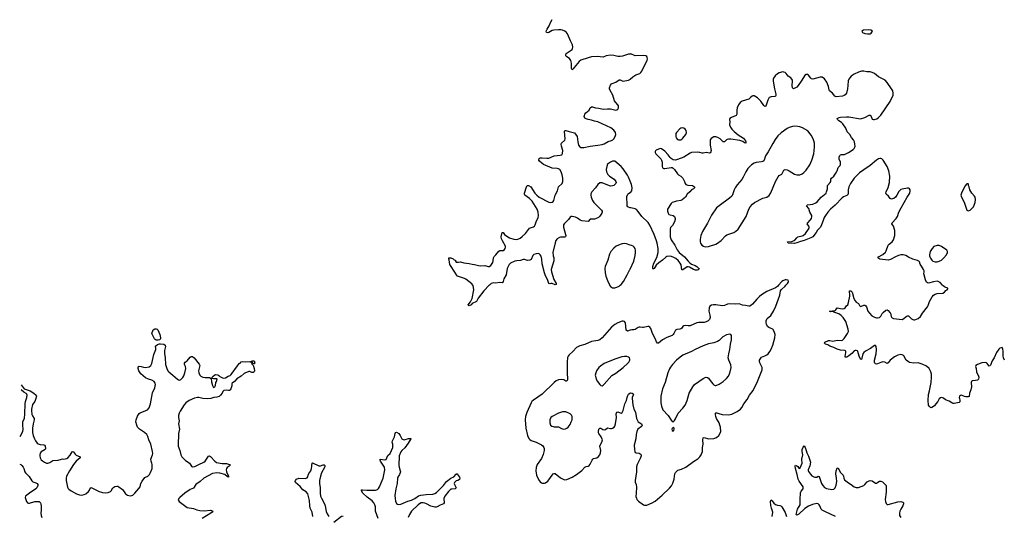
# Model space of a CAD drawing. Header units: inches. Extents: x 2057758 to 2159670, y 827298 to 1016821.
# Tile 34 of 90: x 2058524 to 2077032, y 915654 to 924989. Entities that reach past the tile are written whole.
import ezdxf

# ---------------------------------------------------------------- set-up
doc = ezdxf.new("R2010")
doc.units = ezdxf.units.IN
doc.header["$MEASUREMENT"] = 0
for name, color, linetype in [('C0951', 7, 'Continuous'), ('C0961', 7, 'Continuous'), ('C0962', 7, 'Continuous'), ('C0971', 7, 'Continuous'), ('C0972', 7, 'Continuous')]:
    doc.layers.add(name, color=color, linetype=linetype)

msp = doc.modelspace()

# ---------------------------------------------------------------- linework, layer by layer
at = {"layer": 'C0951', "color": 6, "elevation": 500}
for points in [[(2058533, 917156), (2058582, 917250), (2058589, 917290), (2058580, 917370), (2058580, 917410), (2058585, 917435), (2058613, 917490), (2058622, 917578), (2058626, 917770), (2058633, 917810), (2058659, 917890), (2058663, 917930), (2058659, 917950), (2058645, 917965), (2058602, 917990), (2058549, 918032)], [(2058550, 918126), (2058611, 918051), (2058719, 918010), (2058790, 917970), (2058835, 917930), (2058840, 917910), (2058824, 917850), (2058806, 917810), (2058765, 917755), (2058746, 917670), (2058745, 917645), (2058755, 917570), (2058764, 917544), (2058793, 917490), (2058796, 917470), (2058776, 917390), (2058767, 917310), (2058766, 917230), (2058779, 917170), (2058800, 917110), (2058819, 917070), (2058850, 917030), (2058870, 917017), (2058910, 917002), (2058978, 916998), (2058991, 916991), (2059003, 916970), (2059010, 916930), (2059000, 916910), (2058930, 916863), (2058910, 916838), (2058900, 916810), (2058900, 916790), (2058909, 916750), (2058930, 916715), (2058950, 916696), (2058990, 916670), (2059030, 916653), (2059050, 916652), (2059090, 916667), (2059150, 916705), (2059250, 916712), (2059311, 916731), (2059330, 916734), (2059350, 916731), (2059410, 916740), (2059430, 916754), (2059470, 916805), (2059510, 916868), (2059530, 916870), (2059565, 916825), (2059586, 916806), (2059658, 916770), (2059658, 916750), (2059587, 916693), (2059533, 916627), (2059458, 916510), (2059407, 916410), (2059397, 916370), (2059397, 916330), (2059424, 916204), (2059436, 916176), (2059445, 916165), (2059491, 916131), (2059590, 916076), (2059650, 916056), (2059686, 916054), (2059737, 916063), (2059770, 916079), (2059817, 916123), (2059834, 916146), (2059850, 916184), (2059867, 916193), (2059890, 916185), (2059990, 916133), (2060000, 916129)], [(2058524, 916635), (2058545, 916630), (2058567, 916610), (2058590, 916575), (2058602, 916550), (2058619, 916490), (2058631, 916471), (2058705, 916405), (2058750, 916320), (2058770, 916303), (2058825, 916285), (2058850, 916273), (2058866, 916250), (2058866, 916230), (2058845, 916190), (2058825, 916170), (2058709, 916091), (2058633, 916030), (2058629, 916010), (2058650, 915930), (2058670, 915906), (2058690, 915900), (2058710, 915902), (2058810, 915930), (2058850, 915934), (2058890, 915930), (2058916, 915910), (2058924, 915884), (2058927, 915850), (2058930, 915770), (2058922, 915710), (2058927, 915667), (2058943, 915630)]]:
    msp.add_lwpolyline(points, dxfattribs=at)
at = {"layer": 'C0961', "color": 6}
for points, elevation in [([(2067353, 920000), (2067350, 919998), (2067250, 919890), (2067144, 919756), (2067110, 919690), (2067028, 919652), (2067010, 919627), (2066970, 919609), (2066958, 919618), (2066957, 919630), (2066997, 919683), (2067030, 919750), (2067061, 919910), (2067050, 919990), (2067040, 920000)], 500), ([(2069611, 920000), (2069630, 919975), (2069650, 919958), (2069670, 919949), (2069710, 919948), (2069750, 919959), (2069790, 919979), (2069814, 920000)], 600), ([(2070000, 919153), (2069950, 919137), (2069927, 919150), (2069909, 919289), (2069895, 919315), (2069870, 919322), (2069850, 919319), (2069770, 919291), (2069710, 919258), (2069650, 919212), (2069472, 919010), (2069427, 918973), (2069390, 918957), (2069270, 918937), (2069150, 918883), (2069050, 918860), (2068990, 918825), (2068920, 918750), (2068851, 918690), (2068835, 918665), (2068823, 918637), (2068813, 918550), (2068817, 918450), (2068812, 918330), (2068822, 918250), (2068819, 918221), (2068810, 918197), (2068790, 918195), (2068750, 918218), (2068710, 918225), (2068650, 918218), (2068610, 918199), (2068570, 918170), (2068344, 917950), (2068181, 917839), (2068150, 917810), (2068136, 917790), (2068056, 917604), (2068032, 917530), (2068027, 917470), (2068039, 917310), (2068070, 917170), (2068097, 917117), (2068115, 917095), (2068140, 917080), (2068230, 917049), (2068330, 916999), (2068357, 916977), (2068376, 916950), (2068382, 916930), (2068381, 916890), (2068362, 916818), (2068330, 916742), (2068249, 916630), (2068230, 916570), (2068228, 916510), (2068238, 916430), (2068264, 916370), (2068290, 916326), (2068310, 916301), (2068330, 916286), (2068350, 916278), (2068390, 916275), (2068410, 916283), (2068450, 916315), (2068470, 916338), (2068530, 916430), (2068550, 916452), (2068570, 916461), (2068590, 916456), (2068690, 916377), (2068750, 916344), (2068770, 916341), (2068810, 916346), (2068910, 916388), (2068990, 916437), (2069043, 916477), (2069090, 916517), (2069150, 916580), (2069170, 916591), (2069210, 916598), (2069230, 916608), (2069250, 916635), (2069282, 916710), (2069298, 916730), (2069310, 916738), (2069370, 916755), (2069403, 916777), (2069429, 916811), (2069443, 916850), (2069447, 916890), (2069428, 916970), (2069433, 916990), (2069466, 917050), (2069476, 917090), (2069456, 917150), (2069409, 917209), (2069404, 917224), (2069403, 917250), (2069410, 917290), (2069430, 917313), (2069450, 917310), (2069485, 917285), (2069510, 917278), (2069535, 917285), (2069570, 917315), (2069630, 917302), (2069650, 917304), (2069670, 917311), (2069696, 917330), (2069712, 917350), (2069726, 917390), (2069742, 917510), (2069738, 917582), (2069747, 917610), (2069770, 917615), (2069810, 917596), (2069830, 917592), (2069850, 917604), (2069870, 917645), (2069897, 917770), (2069928, 917830), (2069942, 917890), (2069956, 917924), (2069970, 917947), (2069990, 917966), (2070000, 917970)], 600), ([(2060000, 916129), (2060080, 916100), (2060130, 916093), (2060190, 916104), (2060230, 916120), (2060241, 916130), (2060272, 916190), (2060310, 916212), (2060350, 916223), (2060370, 916220), (2060387, 916210), (2060455, 916155), (2060477, 916130), (2060510, 916078), (2060549, 916049), (2060598, 916038), (2060630, 916043), (2060650, 916053), (2060690, 916089), (2060766, 916174), (2060787, 916210), (2060803, 916270), (2060827, 916313), (2060878, 916382), (2060890, 916392), (2060930, 916410), (2060961, 916439), (2060984, 916476), (2061012, 916550), (2061012, 916630), (2061010, 916650), (2060995, 916690), (2060991, 916730), (2061023, 916810), (2061025, 916835), (2061021, 916870), (2060988, 917010), (2060950, 917094), (2060933, 917153), (2060913, 917190), (2060870, 917230), (2060773, 917293), (2060755, 917310), (2060740, 917330), (2060724, 917364), (2060710, 917430), (2060716, 917470), (2060741, 917539), (2060770, 917586), (2060790, 917601), (2060927, 917653), (2060956, 917690), (2060984, 917770), (2061022, 917978), (2061062, 918070), (2061074, 918130), (2061070, 918158), (2061050, 918190), (2061010, 918213), (2060948, 918232), (2060890, 918256), (2060802, 918330), (2060762, 918390), (2060750, 918430), (2060750, 918452), (2060759, 918470), (2060770, 918477), (2060809, 918471), (2060850, 918457), (2060890, 918452), (2060955, 918465), (2060990, 918486), (2061011, 918529), (2061045, 918695), (2061081, 918790), (2061082, 918810), (2061074, 918850), (2061080, 918860), (2061115, 918885), (2061150, 918897), (2061170, 918899), (2061236, 918890), (2061259, 918870), (2061264, 918844), (2061243, 918770), (2061243, 918717), (2061256, 918630), (2061266, 918510), (2061288, 918430), (2061310, 918390), (2061330, 918367), (2061402, 918310), (2061489, 918229), (2061510, 918217), (2061530, 918213), (2061542, 918218), (2061556, 918224), (2061590, 918263), (2061610, 918296), (2061630, 918350), (2061648, 918430), (2061641, 918470), (2061624, 918510), (2061625, 918535), (2061633, 918550), (2061670, 918579), (2061730, 918643), (2061750, 918659), (2061770, 918657), (2061802, 918630), (2061896, 918516), (2061910, 918490), (2061885, 918390), (2061890, 918350), (2061910, 918307), (2061930, 918286), (2061965, 918270), (2062010, 918260), (2062090, 918261), (2062123, 918243), (2062130, 918181), (2062150, 918111), (2062170, 918074), (2062189, 918090), (2062203, 918110), (2062213, 918167), (2062224, 918190), (2062234, 918230), (2062230, 918238), (2062220, 918240), (2062170, 918237), (2062145, 918245), (2062142, 918250), (2062145, 918270), (2062161, 918290), (2062190, 918311), (2062210, 918319), (2062250, 918315), (2062270, 918301), (2062284, 918284), (2062334, 918254), (2062351, 918251), (2062390, 918259), (2062445, 918290), (2062478, 918302), (2062499, 918321), (2062619, 918481), (2062635, 918510), (2062650, 918525), (2062668, 918532), (2062685, 918555), (2062714, 918566), (2062770, 918559), (2062850, 918566), (2062864, 918564), (2062870, 918554), (2062882, 918558), (2062890, 918574), (2062930, 918574), (2062942, 918530), (2062930, 918518), (2062906, 918526), (2062902, 918542), (2062890, 918546), (2062882, 918538), (2062890, 918514), (2062894, 918514), (2062912, 918492), (2062930, 918432), (2062935, 918390), (2062930, 918369), (2062910, 918359), (2062890, 918360), (2062850, 918375), (2062830, 918374), (2062754, 918346), (2062741, 918339), (2062690, 918287), (2062605, 918235), (2062561, 918190), (2062521, 918159), (2062514, 918146), (2062510, 918108), (2062490, 918048), (2062483, 918030), (2062470, 918017), (2062450, 918016), (2062410, 918024), (2062363, 918017), (2062342, 917998), (2062328, 917970), (2062298, 917930), (2062271, 917909), (2062230, 917894), (2062172, 917888), (2062116, 917870), (2062050, 917861), (2061968, 917868), (2061890, 917886), (2061865, 917885), (2061808, 917872), (2061710, 917830), (2061650, 917790), (2061615, 917750), (2061539, 917630), (2061520, 917590), (2061512, 917550), (2061512, 917510), (2061522, 917450), (2061510, 917390), (2061526, 917290), (2061512, 917210), (2061500, 916990), (2061503, 916970), (2061532, 916890), (2061551, 916810), (2061570, 916771), (2061641, 916701), (2061692, 916672), (2061719, 916650), (2061754, 916594), (2061770, 916584), (2061819, 916590), (2061890, 916629), (2061987, 916670), (2062010, 916690), (2062070, 916785), (2062090, 916791), (2062110, 916779), (2062190, 916690), (2062225, 916665), (2062330, 916646), (2062410, 916644), (2062465, 916630), (2062479, 916610), (2062426, 916574), (2062410, 916550), (2062405, 916530), (2062409, 916489), (2062450, 916411), (2062451, 916390), (2062437, 916397), (2062430, 916396), (2062377, 916437), (2062288, 916468), (2062230, 916471), (2062150, 916456), (2061988, 916372), (2061918, 916310), (2061836, 916250), (2061790, 916186), (2061730, 916156), (2061629, 916090), (2061533, 916010), (2061515, 915990), (2061505, 915970), (2061507, 915950), (2061524, 915930), (2061670, 915822), (2061790, 915800), (2061855, 915775), (2061910, 915761), (2061990, 915754), (2062110, 915768), (2062130, 915764), (2062156, 915750), (2062143, 915730), (2062117, 915710), (2061957, 915610)], 500), ([(2065260, 915610), (2065213, 915750), (2065213, 915830), (2065202, 915870), (2065178, 915910), (2065150, 915942), (2065055, 916015), (2064972, 916090), (2064949, 916130), (2064950, 916150), (2064970, 916154), (2065050, 916143), (2065210, 916144), (2065250, 916160), (2065270, 916177), (2065290, 916207), (2065316, 916284), (2065359, 916370), (2065388, 916530), (2065380, 916580), (2065309, 916690), (2065300, 916710), (2065302, 916730), (2065390, 916717), (2065410, 916724), (2065428, 916750), (2065445, 916795), (2065490, 916836), (2065535, 916945), (2065536, 917010), (2065528, 917050), (2065530, 917070), (2065571, 917150), (2065580, 917210), (2065589, 917231), (2065610, 917233), (2065651, 917210), (2065675, 917175), (2065708, 917110), (2065730, 917096), (2065750, 917094), (2065830, 917116), (2065857, 917117), (2065874, 917114), (2065876, 917110), (2065826, 917030), (2065792, 916988), (2065762, 916938), (2065710, 916888), (2065690, 916863), (2065658, 916790), (2065648, 916610), (2065655, 916575), (2065678, 916510), (2065680, 916490), (2065662, 916438), (2065630, 916390), (2065624, 916370), (2065617, 916270), (2065592, 916170), (2065577, 916043), (2065579, 915990), (2065590, 915938), (2065610, 915895), (2065623, 915883), (2065650, 915878), (2065690, 915885), (2065823, 915937), (2065890, 915955), (2065950, 915986), (2066023, 916037), (2066067, 916053), (2066167, 916067), (2066290, 916071), (2066330, 916082), (2066357, 916103), (2066488, 916232), (2066545, 916310), (2066630, 916369), (2066682, 916398), (2066730, 916447), (2066750, 916456), (2066772, 916412), (2066791, 916390), (2066800, 916370), (2066790, 916348), (2066761, 916330), (2066730, 916322), (2066700, 916290), (2066694, 916270), (2066696, 916250), (2066730, 916189), (2066709, 916171), (2066650, 916167), (2066630, 916162), (2066610, 916148), (2066582, 916118), (2066514, 916030), (2066498, 915990), (2066501, 915910), (2066493, 915887), (2066430, 915862), (2066370, 915830), (2066350, 915823), (2066330, 915823), (2066250, 915845), (2066170, 915890), (2066142, 915902), (2066110, 915909), (2066070, 915906), (2066037, 915890), (2066012, 915870), (2065891, 915750), (2065852, 915690), (2065827, 915630)], 500), ([(2064034, 915650), (2064020, 915730), (2063986, 915810), (2063979, 915850), (2063972, 915950), (2063939, 916079), (2063910, 916115), (2063845, 916150), (2063793, 916213), (2063707, 916290), (2063703, 916310), (2063706, 916330), (2063726, 916350), (2063770, 916370), (2063890, 916362), (2063930, 916378), (2063943, 916397), (2063949, 916430), (2063962, 916458), (2063996, 916510), (2064009, 916550), (2064016, 916590), (2064013, 916610), (2064024, 916650), (2064030, 916658), (2064150, 916603), (2064176, 916604), (2064230, 916622), (2064250, 916619), (2064261, 916610), (2064260, 916590), (2064253, 916570), (2064197, 916470), (2064177, 916410), (2064160, 916330), (2064159, 916270), (2064172, 916190), (2064172, 916090), (2064181, 916030), (2064194, 915995), (2064252, 915890), (2064265, 915850), (2064285, 915745), (2064303, 915703), (2064335, 915650)], 500), ([(2064430, 915546), (2064570, 915655), (2064590, 915664), (2064600, 915650)], 500)]:
    msp.add_lwpolyline(points, dxfattribs=dict(at, elevation=elevation))
for points, elevation in [([(2061130, 918962), (2061090, 918966), (2061070, 918976), (2061056, 918990), (2061010, 919090), (2061030, 919162), (2061063, 919177), (2061090, 919178), (2061110, 919171), (2061119, 919159), (2061156, 919070), (2061171, 919010), (2061173, 918990), (2061150, 918968)], 500), ([(2069890, 918657), (2069841, 918650), (2069789, 918631), (2069710, 918610), (2069510, 918524), (2069442, 918478), (2069410, 918450), (2069368, 918390), (2069351, 918350), (2069344, 918310), (2069347, 918290), (2069363, 918230), (2069385, 918185), (2069432, 918130), (2069450, 918115), (2069470, 918109), (2069490, 918118), (2069510, 918136), (2069657, 918303), (2069730, 918345), (2069870, 918450), (2069954, 918530), (2069971, 918550), (2069991, 918590), (2069995, 918610), (2069985, 918630), (2069965, 918645), (2069935, 918655)], 700), ([(2068730, 917618), (2068650, 917595), (2068530, 917531), (2068510, 917510), (2068490, 917465), (2068488, 917410), (2068504, 917370), (2068527, 917350), (2068550, 917339), (2068570, 917336), (2068653, 917333), (2068710, 917302), (2068748, 917292), (2068784, 917296), (2068810, 917309), (2068833, 917330), (2068870, 917380), (2068893, 917427), (2068907, 917470), (2068911, 917510), (2068906, 917530), (2068894, 917554), (2068870, 917582), (2068790, 917616)], 700)]:
    msp.add_lwpolyline(points, close=True, dxfattribs=dict(at, elevation=elevation))
at = {"layer": 'C0962', "color": 6}
for points, elevation in [([(2070000, 924343), (2069970, 924340), (2069856, 924304), (2069810, 924298), (2069770, 924297), (2069690, 924318), (2069630, 924323), (2069550, 924308), (2069490, 924285), (2069377, 924297), (2069271, 924289), (2069210, 924274), (2069070, 924225), (2069040, 924200), (2068948, 924092), (2068930, 924066), (2068908, 924048), (2068894, 924070), (2068897, 924170), (2068883, 924223), (2068858, 924258), (2068810, 924290), (2068790, 924310), (2068788, 924330), (2068798, 924350), (2068906, 924430), (2068918, 924450), (2068923, 924470), (2068917, 924517), (2068878, 924590), (2068823, 924723), (2068805, 924745), (2068769, 924770), (2068729, 924789), (2068695, 924795), (2068650, 924799), (2068567, 924793), (2068535, 924785), (2068470, 924749), (2068450, 924744), (2068426, 924750), (2068422, 924770), (2068440, 924810), (2068478, 924870), (2068505, 924950), (2068534, 924990)], 500), ([(2067040, 920000), (2067022, 920022), (2066910, 920110), (2066883, 920123), (2066753, 920170), (2066732, 920190), (2066705, 920245), (2066621, 920370), (2066612, 920390), (2066597, 920477), (2066589, 920491), (2066588, 920512), (2066630, 920512), (2066670, 920492), (2066690, 920472), (2066714, 920470), (2066714, 920450), (2066730, 920434), (2066770, 920432), (2066810, 920439), (2066870, 920419), (2066970, 920405), (2067030, 920392), (2067072, 920390), (2067150, 920370), (2067190, 920364), (2067270, 920367), (2067330, 920348), (2067350, 920348), (2067379, 920370), (2067416, 920424), (2067426, 920454), (2067428, 920512), (2067440, 920540), (2067475, 920570), (2067530, 920636), (2067550, 920648), (2067610, 920653), (2067635, 920670), (2067651, 920690), (2067656, 920710), (2067653, 920730), (2067599, 920830), (2067583, 920870), (2067577, 920910), (2067590, 920991), (2067610, 920987), (2067636, 920950), (2067659, 920930), (2067730, 920890), (2067810, 920864), (2067870, 920860), (2067890, 920864), (2067930, 920882), (2067970, 920914), (2068031, 920969), (2068090, 921048), (2068110, 921067), (2068183, 921097), (2068201, 921110), (2068216, 921130), (2068232, 921188), (2068270, 921270), (2068274, 921310), (2068270, 921369), (2068251, 921430), (2068155, 921575), (2068109, 921629), (2068022, 921690), (2068015, 921710), (2068015, 921730), (2068053, 921847), (2068065, 921870), (2068070, 921874), (2068090, 921873), (2068130, 921849), (2068210, 921730), (2068244, 921690), (2068290, 921650), (2068470, 921560), (2068510, 921552), (2068530, 921556), (2068550, 921569), (2068564, 921590), (2068590, 921690), (2068631, 921770), (2068654, 921846), (2068721, 921910), (2068734, 921950), (2068733, 922010), (2068723, 922070), (2068703, 922130), (2068677, 922170), (2068650, 922185), (2068630, 922190), (2068530, 922199), (2068370, 922264), (2068336, 922290), (2068296, 922330), (2068285, 922350), (2068290, 922378), (2068310, 922390), (2068346, 922394), (2068430, 922384), (2068470, 922385), (2068570, 922427), (2068681, 922439), (2068714, 922450), (2068729, 922471), (2068732, 922528), (2068707, 922610), (2068703, 922650), (2068710, 922670), (2068770, 922724), (2068780, 922750), (2068764, 922890), (2068773, 922907), (2068790, 922906), (2068850, 922884), (2068930, 922870), (2068950, 922860), (2068966, 922846), (2068991, 922811), (2069001, 922790), (2069014, 922690), (2069028, 922628), (2069050, 922598), (2069070, 922587), (2069130, 922585), (2069250, 922614), (2069390, 922628), (2069470, 922641), (2069510, 922656), (2069583, 922697), (2069650, 922717), (2069676, 922730), (2069694, 922750), (2069718, 922790), (2069730, 922830), (2069724, 922870), (2069695, 922915), (2069636, 922956), (2069390, 923071), (2069330, 923080), (2069270, 923102), (2069210, 923110), (2069170, 923122), (2069150, 923140), (2069137, 923170), (2069138, 923190), (2069144, 923210), (2069164, 923236), (2069227, 923290), (2069250, 923330), (2069270, 923350), (2069290, 923352), (2069350, 923329), (2069410, 923327), (2069490, 923308), (2069570, 923313), (2069632, 923312), (2069730, 923290), (2069750, 923292), (2069770, 923304), (2069782, 923330), (2069782, 923370), (2069770, 923390), (2069730, 923430), (2069705, 923465), (2069675, 923570), (2069615, 923670), (2069611, 923690), (2069613, 923710), (2069630, 923755), (2069650, 923781), (2069663, 923790), (2069728, 923812), (2069790, 923855), (2069810, 923857), (2069850, 923838), (2069870, 923834), (2069970, 923854), (2069993, 923867), (2070000, 923873)], 500), ([(2070000, 921953), (2069970, 922029), (2069950, 922069), (2069870, 922185), (2069828, 922230), (2069750, 922299), (2069710, 922327), (2069690, 922331), (2069670, 922328), (2069630, 922308), (2069590, 922285), (2069574, 922270), (2069558, 922230), (2069550, 922170), (2069557, 922130), (2069579, 922079), (2069610, 922048), (2069701, 921990), (2069728, 921950), (2069734, 921930), (2069732, 921908), (2069690, 921872), (2069670, 921865), (2069630, 921862), (2069610, 921865), (2069470, 921920), (2069450, 921924), (2069430, 921921), (2069389, 921891), (2069350, 921830), (2069277, 921750), (2069262, 921718), (2069260, 921690), (2069265, 921650), (2069290, 921587), (2069316, 921550), (2069442, 921430), (2069461, 921410), (2069472, 921390), (2069472, 921370), (2069464, 921350), (2069430, 921293), (2069404, 921270), (2069350, 921243), (2069330, 921238), (2069270, 921240), (2069250, 921237), (2069207, 921193), (2069089, 921210), (2069062, 921222), (2069010, 921258), (2068970, 921276), (2068910, 921287), (2068890, 921287), (2068870, 921279), (2068839, 921230), (2068761, 921150), (2068749, 921130), (2068745, 921090), (2068784, 920950), (2068787, 920930), (2068783, 920910), (2068762, 920898), (2068690, 920900), (2068670, 920895), (2068629, 920871), (2068603, 920837), (2068587, 920793), (2068546, 920610), (2068552, 920552), (2068562, 920510), (2068562, 920458), (2068512, 920290), (2068520, 920250), (2068567, 920107), (2068608, 920030), (2068611, 920010), (2068590, 920007), (2068530, 920028), (2068510, 920030), (2068490, 920024), (2068470, 920029), (2068443, 920103), (2068410, 920174), (2068389, 920230), (2068342, 920402), (2068339, 920490), (2068324, 920544), (2068310, 920570), (2068290, 920587), (2068270, 920592), (2068230, 920588), (2068190, 920572), (2068170, 920556), (2068136, 920484), (2068114, 920466), (2068070, 920463), (2068010, 920482), (2067990, 920480), (2067938, 920462), (2067870, 920458), (2067831, 920450), (2067748, 920410), (2067726, 920390), (2067704, 920350), (2067689, 920310), (2067669, 920190), (2067623, 920117), (2067610, 920069), (2067597, 920050), (2067590, 920045), (2067550, 920050), (2067470, 920038), (2067430, 920041), (2067389, 920031), (2067353, 920000)], 500), ([(2070000, 921455), (2069970, 921466), (2069954, 921474), (2069941, 921490), (2069945, 921550), (2069934, 921614), (2069937, 921663), (2069954, 921706), (2069970, 921722), (2070000, 921739)], 500), ([(2070000, 920752), (2069930, 920774), (2069890, 920781), (2069850, 920778), (2069810, 920766), (2069737, 920730), (2069690, 920694), (2069638, 920630), (2069610, 920579), (2069581, 920470), (2069529, 920350), (2069524, 920310), (2069531, 920230), (2069544, 920170), (2069570, 920089), (2069610, 920002), (2069611, 920000)], 600), ([(2069814, 920000), (2069830, 920014), (2069873, 920070), (2069945, 920190), (2069995, 920290), (2070000, 920300)], 600)]:
    msp.add_lwpolyline(points, dxfattribs=dict(at, elevation=elevation))
at = {"layer": 'C0971', "color": 6}
for points, elevation in [([(2070000, 917970), (2070010, 917974), (2070034, 917970), (2070057, 917957), (2070062, 917950), (2070057, 917930), (2070039, 917890), (2070037, 917870), (2070048, 917750), (2070070, 917670), (2070099, 917610), (2070119, 917490), (2070135, 917455), (2070152, 917432), (2070211, 917390), (2070224, 917370), (2070219, 917350), (2070210, 917340), (2070145, 917290), (2070124, 917250), (2070110, 917192), (2070103, 917110), (2070076, 916990), (2070078, 916910), (2070086, 916870), (2070094, 916854), (2070110, 916845), (2070170, 916839), (2070188, 916830), (2070205, 916810), (2070208, 916790), (2070196, 916750), (2070133, 916627), (2070118, 916582), (2070118, 916490), (2070090, 916330), (2070095, 916295), (2070110, 916250), (2070120, 916200), (2070109, 916090), (2070108, 916028), (2070116, 915996), (2070127, 915970), (2070156, 915936), (2070250, 915871), (2070270, 915865), (2070310, 915865), (2070410, 915906), (2070470, 915941), (2070600, 916050), (2070739, 916181), (2070774, 916226), (2070803, 916277), (2070826, 916354), (2070839, 916450), (2070850, 916475), (2070880, 916510), (2070898, 916522), (2070961, 916539), (2071044, 916576), (2071190, 916684), (2071270, 916732), (2071310, 916769), (2071336, 916810), (2071357, 916870), (2071360, 916950), (2071370, 917010), (2071362, 917090), (2071371, 917129), (2071390, 917137), (2071470, 917111), (2071570, 917118), (2071625, 917135), (2071666, 917170), (2071690, 917214), (2071701, 917250), (2071696, 917330), (2071687, 917370), (2071670, 917410), (2071624, 917490), (2071609, 917529), (2071602, 917570), (2071604, 917590), (2071610, 917601), (2071630, 917600), (2071664, 917584), (2071730, 917565), (2071850, 917562), (2071910, 917575), (2072010, 917625), (2072070, 917670), (2072098, 917702), (2072138, 917770), (2072197, 917850), (2072241, 917930), (2072310, 918018), (2072395, 918190), (2072480, 918410), (2072482, 918450), (2072437, 918537), (2072429, 918570), (2072433, 918590), (2072470, 918643), (2072533, 918670), (2072566, 918690), (2072591, 918710), (2072627, 918753), (2072650, 918795), (2072679, 918870), (2072719, 919010), (2072723, 919070), (2072709, 919130), (2072679, 919170), (2072650, 919187), (2072604, 919204), (2072583, 919223), (2072564, 919264), (2072558, 919290), (2072557, 919330), (2072562, 919350), (2072576, 919370), (2072643, 919430), (2072692, 919510), (2072738, 919602), (2072810, 919810), (2072825, 919895), (2072841, 919919), (2072910, 919980), (2072928, 920000)], 600), ([(2072789, 920000), (2072766, 919974), (2072734, 919946), (2072570, 919879), (2072470, 919818), (2072432, 919788), (2072382, 919738), (2072301, 919639), (2072270, 919614), (2072250, 919605), (2072230, 919604), (2072170, 919617), (2072110, 919624), (2072050, 919649), (2071970, 919642), (2071870, 919646), (2071830, 919639), (2071770, 919619), (2071730, 919613), (2071610, 919630), (2071568, 919632), (2071530, 919625), (2071499, 919601), (2071482, 919570), (2071478, 919510), (2071496, 919436), (2071500, 919390), (2071488, 919352), (2071464, 919330), (2071430, 919309), (2071390, 919295), (2071290, 919297), (2071250, 919290), (2071130, 919234), (2071090, 919232), (2071030, 919239), (2071010, 919234), (2070990, 919220), (2070968, 919192), (2070950, 919176), (2070930, 919170), (2070874, 919166), (2070850, 919151), (2070823, 919090), (2070809, 919070), (2070787, 919053), (2070690, 919017), (2070610, 918969), (2070530, 918909), (2070510, 918909), (2070494, 918934), (2070470, 918994), (2070418, 919090), (2070386, 919186), (2070370, 919210), (2070350, 919223), (2070330, 919224), (2070250, 919200), (2070230, 919200), (2070190, 919212), (2070170, 919212), (2070150, 919206), (2070090, 919167), (2070070, 919162), (2070030, 919162), (2070000, 919153)], 600), ([(2077033, 918590), (2077017, 918630), (2077011, 918671), (2077011, 918751), (2077005, 918805), (2076990, 918825), (2076970, 918823), (2076950, 918812), (2076930, 918793), (2076884, 918730), (2076842, 918630), (2076803, 918577), (2076770, 918493), (2076757, 918483), (2076750, 918478), (2076710, 918528), (2076697, 918537), (2076670, 918545), (2076610, 918536), (2076530, 918507), (2076499, 918490), (2076493, 918470), (2076504, 918430), (2076507, 918370), (2076547, 918290), (2076552, 918270), (2076548, 918232), (2076526, 918214), (2076490, 918205), (2076430, 918199), (2076414, 918186), (2076408, 918170), (2076417, 918090), (2076405, 918030), (2076380, 917970), (2076370, 917909), (2076350, 917901), (2076310, 917897), (2076284, 917904), (2076230, 917929), (2076210, 917925), (2076191, 917910), (2076186, 917890), (2076187, 917867), (2076196, 917830), (2076195, 917805), (2076185, 917795), (2076090, 917775), (2076070, 917776), (2076045, 917785), (2075997, 917817), (2075925, 917845), (2075890, 917873), (2075850, 917886), (2075830, 917879), (2075810, 917861), (2075783, 917810), (2075746, 917770), (2075722, 917730), (2075670, 917699), (2075650, 917696), (2075622, 917722), (2075610, 917742), (2075600, 917830), (2075610, 917941), (2075628, 918010), (2075657, 918170), (2075664, 918270), (2075663, 918323), (2075650, 918367), (2075617, 918430), (2075570, 918474), (2075490, 918513), (2075410, 918540), (2075330, 918535), (2075250, 918546), (2075230, 918557), (2075190, 918591), (2075164, 918630), (2075150, 918665), (2075138, 918678), (2075112, 918690), (2075090, 918693), (2075030, 918685), (2074970, 918654), (2074885, 918590), (2074850, 918538), (2074833, 918527), (2074789, 918549), (2074750, 918556), (2074710, 918545), (2074650, 918519), (2074630, 918516), (2074610, 918521), (2074601, 918530), (2074593, 918550), (2074592, 918590), (2074621, 918710), (2074630, 918790), (2074626, 918846), (2074610, 918867), (2074590, 918862), (2074519, 918810), (2074421, 918759), (2074390, 918733), (2074374, 918706), (2074350, 918601), (2074330, 918609), (2074306, 918666), (2074279, 918750), (2074270, 918762), (2074250, 918772), (2074230, 918773), (2074210, 918764), (2074164, 918716), (2074109, 918670), (2074070, 918647), (2074045, 918645), (2074036, 918650), (2074041, 918659), (2074054, 918730), (2074053, 918753), (2074046, 918766), (2074032, 918772), (2073950, 918776), (2073893, 918793), (2073830, 918830), (2073752, 918852), (2073715, 918875), (2073670, 918892), (2073649, 918910), (2073659, 918930), (2073730, 918956), (2073750, 918958), (2073810, 918946), (2073890, 918964), (2073963, 918957), (2073990, 918962), (2074024, 918996), (2074086, 919090), (2074102, 919130), (2074100, 919170), (2074054, 919314), (2074006, 919390), (2073966, 919430), (2073920, 919460), (2073827, 919490), (2073810, 919501), (2073770, 919498), (2073749, 919510), (2073850, 919525), (2073864, 919536), (2073890, 919572), (2073987, 919553), (2074023, 919557), (2074043, 919570), (2074066, 919610), (2074090, 919630), (2074106, 919674), (2074127, 919790), (2074128, 919830), (2074121, 919870), (2074125, 919895), (2074150, 919890), (2074170, 919870), (2074202, 919750), (2074230, 919701), (2074250, 919677), (2074290, 919653), (2074310, 919615), (2074330, 919599), (2074350, 919602), (2074390, 919622), (2074410, 919624), (2074430, 919613), (2074443, 919590), (2074469, 919510), (2074495, 919470), (2074543, 919423), (2074590, 919396), (2074630, 919383), (2074650, 919382), (2074687, 919393), (2074710, 919413), (2074736, 919464), (2074755, 919485), (2074804, 919530), (2074830, 919534), (2074850, 919523), (2074883, 919483), (2074890, 919470), (2074903, 919410), (2074910, 919398), (2074924, 919384), (2074950, 919371), (2075110, 919352), (2075141, 919370), (2075184, 919410), (2075210, 919425), (2075230, 919423), (2075290, 919364), (2075310, 919352), (2075330, 919344), (2075350, 919344), (2075410, 919370), (2075455, 919410), (2075493, 919470), (2075585, 919590), (2075602, 919618), (2075627, 919693), (2075650, 919736), (2075678, 919782), (2075703, 919810), (2075730, 919827), (2075770, 919842), (2075874, 919850), (2075905, 919870), (2075930, 919896), (2075958, 919910), (2075973, 919927), (2075970, 919938), (2075958, 919950), (2075930, 919955), (2075910, 919966), (2075885, 919985), (2075871, 920000)], 500), ([(2073859, 915650), (2073670, 915735), (2073611, 915770), (2073590, 915790), (2073567, 915850), (2073554, 915870), (2073530, 915887), (2073510, 915893), (2073424, 915876), (2073353, 915847), (2073281, 915799), (2073170, 915693), (2073130, 915675), (2073124, 915684), (2073121, 915690), (2073146, 915790), (2073194, 915870), (2073192, 915970), (2073202, 916098), (2073215, 916125), (2073251, 916169), (2073254, 916190), (2073251, 916210), (2073176, 916316), (2073155, 916355), (2073138, 916438), (2073107, 916553), (2073103, 916597), (2073110, 916613), (2073130, 916605), (2073150, 916588), (2073170, 916562), (2073190, 916551), (2073197, 916563), (2073232, 916650), (2073227, 916730), (2073242, 916810), (2073233, 916870), (2073234, 916910), (2073250, 916956), (2073270, 916978), (2073290, 916946), (2073310, 916891), (2073317, 916850), (2073350, 916787), (2073387, 916670), (2073376, 916604), (2073345, 916530), (2073345, 916510), (2073350, 916497), (2073390, 916443), (2073417, 916417), (2073450, 916396), (2073470, 916388), (2073490, 916387), (2073509, 916391), (2073530, 916411), (2073550, 916402), (2073594, 916270), (2073620, 916230), (2073650, 916198), (2073690, 916178), (2073790, 916159), (2073830, 916167), (2073850, 916190), (2073870, 916241), (2073883, 916310), (2073880, 916370), (2073867, 916450), (2073870, 916510), (2073890, 916562), (2073910, 916567), (2073946, 916486), (2074000, 916430), (2074009, 916409), (2074013, 916370), (2074030, 916340), (2074101, 916281), (2074155, 916250), (2074210, 916211), (2074250, 916193), (2074290, 916198), (2074390, 916233), (2074412, 916250), (2074457, 916303), (2074490, 916320), (2074510, 916325), (2074550, 916322), (2074610, 916280), (2074630, 916278), (2074650, 916288), (2074672, 916308), (2074687, 916313), (2074712, 916312), (2074742, 916302), (2074794, 916254), (2074811, 916230), (2074812, 916108), (2074795, 915970), (2074799, 915930), (2074812, 915892), (2074830, 915878), (2074850, 915875), (2075030, 915927), (2075090, 915930), (2075122, 915922), (2075135, 915910), (2075137, 915890), (2075132, 915870), (2075125, 915850), (2075089, 915791), (2075070, 915750), (2075060, 915710), (2075063, 915670), (2075084, 915630)], 500), ([(2072667, 915650), (2072681, 915730), (2072653, 915810), (2072644, 915856), (2072640, 915930), (2072650, 915961), (2072670, 915944), (2072699, 915899), (2072730, 915875), (2072770, 915862), (2072810, 915859), (2072830, 915850), (2072849, 915829), (2072910, 915725), (2072925, 915690), (2072936, 915650)], 500)]:
    msp.add_lwpolyline(points, dxfattribs=dict(at, elevation=elevation))
at = {"layer": 'C0971', "color": 6, "elevation": 700}
for points in [[(2071870, 919080), (2071810, 919067), (2071743, 919030), (2071670, 918960), (2071639, 918941), (2071570, 918916), (2071470, 918893), (2071370, 918859), (2071224, 918790), (2071150, 918750), (2070990, 918680), (2070936, 918644), (2070870, 918589), (2070797, 918510), (2070760, 918460), (2070737, 918423), (2070705, 918350), (2070659, 918170), (2070604, 918050), (2070575, 917910), (2070574, 917790), (2070586, 917726), (2070615, 917655), (2070714, 917550), (2070770, 917462), (2070790, 917439), (2070810, 917431), (2070830, 917454), (2070850, 917488), (2070901, 917590), (2070990, 917686), (2071030, 917743), (2071068, 917832), (2071111, 917970), (2071176, 918090), (2071210, 918132), (2071370, 918243), (2071410, 918263), (2071430, 918268), (2071450, 918265), (2071470, 918248), (2071506, 918206), (2071550, 918144), (2071570, 918126), (2071595, 918115), (2071610, 918113), (2071630, 918117), (2071670, 918135), (2071750, 918188), (2071810, 918245), (2071846, 918290), (2071868, 918330), (2071881, 918370), (2071895, 918450), (2071890, 918503), (2071852, 918592), (2071844, 918630), (2071852, 918710), (2071870, 918790), (2071884, 918890), (2071903, 918970), (2071906, 919030), (2071902, 919050), (2071890, 919071)], [(2070810, 917326), (2070790, 917305), (2070785, 917290), (2070790, 917265), (2070810, 917255), (2070822, 917270), (2070827, 917290), (2070824, 917310)]]:
    msp.add_lwpolyline(points, close=True, dxfattribs=at)
at = {"layer": 'C0972', "color": 6}
for points, elevation in [([(2074470, 924795), (2074385, 924790), (2074351, 924770), (2074368, 924748), (2074410, 924731), (2074463, 924723), (2074510, 924724), (2074530, 924733), (2074553, 924770), (2074524, 924790)], 500), ([(2073090, 922987), (2073050, 922983), (2072990, 922964), (2072950, 922944), (2072836, 922864), (2072777, 922803), (2072725, 922735), (2072678, 922662), (2072594, 922506), (2072545, 922430), (2072536, 922410), (2072521, 922350), (2072510, 922335), (2072495, 922325), (2072470, 922317), (2072370, 922304), (2072330, 922291), (2072282, 922258), (2072211, 922190), (2072171, 922130), (2072125, 922030), (2072098, 921982), (2072010, 921884), (2071972, 921830), (2071952, 921788), (2071922, 921698), (2071908, 921670), (2071869, 921631), (2071669, 921491), (2071623, 921450), (2071530, 921314), (2071453, 921167), (2071357, 921010), (2071330, 920932), (2071314, 920854), (2071312, 920812), (2071319, 920790), (2071348, 920750), (2071376, 920730), (2071410, 920722), (2071470, 920726), (2071608, 920772), (2071643, 920790), (2071710, 920838), (2071791, 920929), (2071816, 920944), (2071950, 920990), (2071986, 921014), (2072029, 921051), (2072180, 921290), (2072230, 921430), (2072253, 921470), (2072300, 921520), (2072338, 921550), (2072490, 921632), (2072570, 921653), (2072610, 921683), (2072644, 921736), (2072734, 921946), (2072784, 922036), (2072803, 922057), (2072852, 922088), (2072890, 922159), (2072910, 922170), (2072950, 922165), (2072990, 922147), (2073090, 922084), (2073130, 922072), (2073150, 922070), (2073190, 922075), (2073230, 922092), (2073264, 922116), (2073310, 922163), (2073377, 922263), (2073415, 922350), (2073449, 922470), (2073464, 922590), (2073461, 922670), (2073453, 922710), (2073440, 922750), (2073400, 922820), (2073337, 922897), (2073236, 922956), (2073190, 922975), (2073150, 922984)], 600), ([(2070990, 922958), (2070950, 922952), (2070930, 922936), (2070870, 922869), (2070859, 922850), (2070856, 922830), (2070859, 922790), (2070866, 922770), (2070890, 922739), (2070910, 922730), (2070930, 922730), (2070950, 922733), (2070970, 922744), (2070990, 922760), (2071046, 922830), (2071057, 922870), (2071050, 922904), (2071032, 922932), (2071010, 922952)], 500), ([(2076350, 921906), (2076330, 921906), (2076290, 921858), (2076227, 921730), (2076214, 921690), (2076226, 921650), (2076277, 921557), (2076330, 921411), (2076350, 921396), (2076370, 921399), (2076390, 921411), (2076450, 921470), (2076482, 921550), (2076490, 921610), (2076482, 921650), (2076472, 921672), (2076421, 921730), (2076384, 921790), (2076370, 921846), (2076358, 921870), (2076356, 921896)], 500), ([(2075770, 920747), (2075710, 920727), (2075674, 920690), (2075641, 920630), (2075627, 920570), (2075627, 920550), (2075630, 920530), (2075643, 920503), (2075669, 920469), (2075690, 920450), (2075730, 920438), (2075770, 920440), (2075810, 920449), (2075853, 920467), (2075898, 920510), (2075946, 920570), (2075961, 920610), (2075964, 920630), (2075954, 920654), (2075850, 920723), (2075810, 920742)], 500)]:
    msp.add_lwpolyline(points, close=True, dxfattribs=dict(at, elevation=elevation))
for points, elevation in [([(2070000, 923873), (2070050, 923916), (2070103, 923950), (2070181, 923979), (2070202, 923998), (2070218, 924022), (2070316, 924230), (2070322, 924250), (2070321, 924281), (2070315, 924295), (2070292, 924312), (2070250, 924317), (2070092, 924312), (2070010, 924345), (2070000, 924343)], 500), ([(2075871, 920000), (2075824, 920050), (2075790, 920066), (2075770, 920071), (2075699, 920061), (2075610, 920036), (2075590, 920042), (2075570, 920057), (2075550, 920097), (2075524, 920190), (2075522, 920210), (2075527, 920250), (2075525, 920270), (2075516, 920296), (2075478, 920358), (2075452, 920392), (2075435, 920435), (2075423, 920450), (2075403, 920463), (2075310, 920486), (2075230, 920523), (2075178, 920558), (2075130, 920571), (2075090, 920569), (2075043, 920557), (2074987, 920533), (2074890, 920479), (2074850, 920468), (2074690, 920490), (2074654, 920510), (2074664, 920530), (2074747, 920573), (2074799, 920621), (2074813, 920647), (2074849, 920751), (2074870, 920772), (2074927, 920813), (2074951, 920850), (2074973, 920930), (2074977, 921023), (2074947, 921107), (2074915, 921150), (2074921, 921170), (2075002, 921250), (2075023, 921290), (2075050, 921370), (2075091, 921450), (2075206, 921654), (2075256, 921730), (2075265, 921770), (2075262, 921790), (2075251, 921811), (2075230, 921822), (2075210, 921824), (2075110, 921806), (2075090, 921797), (2075050, 921758), (2075014, 921690), (2074985, 921655), (2074953, 921630), (2074930, 921620), (2074910, 921618), (2074887, 921627), (2074852, 921672), (2074810, 921708), (2074807, 921727), (2074812, 921750), (2074850, 921836), (2074871, 921930), (2074878, 922050), (2074860, 922150), (2074827, 922230), (2074755, 922350), (2074730, 922372), (2074710, 922380), (2074690, 922381), (2074670, 922375), (2074631, 922350), (2074513, 922247), (2074391, 922169), (2074312, 922108), (2074270, 922073), (2074210, 922007), (2074141, 921910), (2074110, 921850), (2074094, 921790), (2074097, 921723), (2074096, 921710), (2074090, 921700), (2074074, 921686), (2074010, 921659), (2073981, 921639), (2073850, 921505), (2073767, 921430), (2073712, 921370), (2073670, 921311), (2073647, 921270), (2073624, 921215), (2073598, 921130), (2073579, 921090), (2073521, 921030), (2073494, 920986), (2073433, 920907), (2073393, 920887), (2073270, 920840), (2073198, 920822), (2073130, 920793), (2073090, 920781), (2072968, 920790), (2072955, 920810), (2073039, 920821), (2073093, 920847), (2073129, 920891), (2073150, 920906), (2073230, 920924), (2073250, 920934), (2073292, 920968), (2073351, 921049), (2073362, 921070), (2073366, 921090), (2073358, 921110), (2073327, 921150), (2073336, 921170), (2073382, 921218), (2073405, 921250), (2073416, 921290), (2073414, 921310), (2073378, 921370), (2073358, 921438), (2073316, 921490), (2073332, 921508), (2073430, 921520), (2073490, 921547), (2073513, 921567), (2073591, 921650), (2073682, 921730), (2073692, 921750), (2073709, 921810), (2073711, 921870), (2073760, 921930), (2073768, 921950), (2073774, 921990), (2073784, 922010), (2073827, 922050), (2073876, 922124), (2073888, 922150), (2073906, 922210), (2073944, 922250), (2073952, 922268), (2073951, 922310), (2073927, 922370), (2073930, 922405), (2073943, 922437), (2073952, 922448), (2073970, 922454), (2074030, 922457), (2074106, 922494), (2074190, 922547), (2074210, 922567), (2074221, 922590), (2074226, 922610), (2074222, 922650), (2074213, 922690), (2074195, 922730), (2074157, 922777), (2074126, 922830), (2074081, 922881), (2074050, 922950), (2073994, 923034), (2073970, 923058), (2073919, 923090), (2073897, 923110), (2073893, 923130), (2073930, 923150), (2073950, 923155), (2074063, 923163), (2074110, 923160), (2074330, 923126), (2074410, 923153), (2074490, 923193), (2074510, 923193), (2074530, 923170), (2074550, 923120), (2074570, 923112), (2074590, 923112), (2074635, 923125), (2074670, 923150), (2074710, 923192), (2074887, 923450), (2074940, 923570), (2074945, 923610), (2074934, 923650), (2074913, 923690), (2074830, 923810), (2074790, 923850), (2074670, 923912), (2074590, 923976), (2074550, 923998), (2074510, 924008), (2074450, 924010), (2074390, 924022), (2074350, 924022), (2074290, 924005), (2074210, 923962), (2074155, 923925), (2074126, 923894), (2074110, 923870), (2074099, 923841), (2074093, 923750), (2074083, 923690), (2074064, 923610), (2074043, 923577), (2074019, 923561), (2073988, 923552), (2073870, 923540), (2073844, 923550), (2073803, 923610), (2073748, 923650), (2073738, 923670), (2073730, 923730), (2073697, 923817), (2073650, 923879), (2073610, 923908), (2073570, 923909), (2073430, 923871), (2073410, 923878), (2073396, 923890), (2073350, 923947), (2073330, 923957), (2073302, 923958), (2073287, 923950), (2073215, 923830), (2073158, 923750), (2073130, 923723), (2073070, 923690), (2073049, 923710), (2073045, 923750), (2073053, 923830), (2073051, 923850), (2073041, 923870), (2073017, 923897), (2072968, 923928), (2072930, 923977), (2072910, 923996), (2072890, 924004), (2072870, 924006), (2072803, 923990), (2072766, 923974), (2072724, 923936), (2072693, 923890), (2072685, 923870), (2072686, 923830), (2072712, 923688), (2072735, 923590), (2072736, 923564), (2072731, 923549), (2072717, 923543), (2072650, 923540), (2072630, 923535), (2072615, 923525), (2072590, 923477), (2072550, 923365), (2072530, 923355), (2072510, 923374), (2072457, 923457), (2072390, 923519), (2072330, 923555), (2072305, 923555), (2072290, 923550), (2072270, 923534), (2072228, 923492), (2072106, 923454), (2072066, 923430), (2072038, 923390), (2072013, 923330), (2072007, 923290), (2072007, 923213), (2072001, 923199), (2071990, 923187), (2071901, 923150), (2071874, 923130), (2071869, 923110), (2071875, 923070), (2071867, 923010), (2071882, 922970), (2071910, 922930), (2071953, 922890), (2072030, 922826), (2072130, 922760), (2072165, 922710), (2072173, 922690), (2072172, 922668), (2072150, 922671), (2072117, 922697), (2072058, 922718), (2071890, 922745), (2071850, 922744), (2071822, 922738), (2071809, 922731), (2071770, 922695), (2071750, 922690), (2071691, 922750), (2071650, 922774), (2071610, 922785), (2071570, 922784), (2071522, 922758), (2071504, 922730), (2071500, 922630), (2071522, 922530), (2071510, 922485), (2071490, 922479), (2071430, 922490), (2071370, 922478), (2071350, 922479), (2071310, 922494), (2071270, 922499), (2071151, 922490), (2071130, 922481), (2071010, 922407), (2070890, 922360), (2070850, 922351), (2070810, 922355), (2070770, 922377), (2070750, 922396), (2070711, 922450), (2070650, 922520), (2070590, 922560), (2070570, 922565), (2070530, 922558), (2070490, 922538), (2070476, 922524), (2070471, 922510), (2070471, 922490), (2070481, 922470), (2070510, 922434), (2070574, 922374), (2070589, 922350), (2070598, 922310), (2070599, 922230), (2070610, 922206), (2070630, 922194), (2070650, 922192), (2070770, 922210), (2070790, 922208), (2070810, 922198), (2070833, 922173), (2070890, 922090), (2070910, 922072), (2070950, 922048), (2070988, 922010), (2071023, 921950), (2071030, 921910), (2071047, 921890), (2071081, 921881), (2071169, 921869), (2071206, 921850), (2071210, 921830), (2071190, 921810), (2071152, 921788), (2071120, 921750), (2071072, 921710), (2071038, 921650), (2070979, 921601), (2070950, 921587), (2070870, 921577), (2070832, 921568), (2070790, 921550), (2070767, 921533), (2070704, 921430), (2070698, 921410), (2070699, 921390), (2070713, 921353), (2070729, 921330), (2070750, 921318), (2070810, 921306), (2070830, 921289), (2070847, 921250), (2070848, 921230), (2070834, 921190), (2070797, 921123), (2070760, 921080), (2070750, 921050), (2070748, 920910), (2070769, 920850), (2070841, 920750), (2070882, 920662), (2070918, 920610), (2071019, 920530), (2071087, 920447), (2071119, 920419), (2071154, 920394), (2071221, 920370), (2071252, 920350), (2071290, 920312), (2071302, 920310), (2071275, 920285), (2071261, 920279), (2071230, 920280), (2071190, 920293), (2071116, 920336), (2071090, 920344), (2071070, 920344), (2070990, 920286), (2070970, 920285), (2070959, 920379), (2070940, 920410), (2070900, 920460), (2070858, 920498), (2070820, 920520), (2070776, 920536), (2070730, 920541), (2070690, 920536), (2070670, 920526), (2070610, 920470), (2070539, 920421), (2070486, 920374), (2070450, 920315), (2070434, 920306), (2070430, 920298), (2070426, 920310), (2070427, 920347), (2070441, 920410), (2070500, 920520), (2070524, 920610), (2070527, 920650), (2070523, 920690), (2070508, 920790), (2070497, 920830), (2070449, 920949), (2070370, 921127), (2070338, 921178), (2070221, 921290), (2070150, 921386), (2070118, 921418), (2070092, 921432), (2070011, 921451), (2070000, 921455)], 500), ([(2070000, 921739), (2070010, 921744), (2070030, 921770), (2070036, 921830), (2070025, 921890), (2070000, 921953)], 500), ([(2070000, 920300), (2070066, 920450), (2070094, 920554), (2070100, 920610), (2070099, 920650), (2070090, 920686), (2070076, 920710), (2070053, 920730), (2070024, 920744), (2070000, 920752)], 600), ([(2072928, 920000), (2072956, 920030), (2072971, 920050), (2072978, 920070), (2072971, 920091), (2072930, 920101), (2072910, 920098), (2072870, 920082), (2072850, 920067), (2072789, 920000)], 600)]:
    msp.add_lwpolyline(points, dxfattribs=dict(at, elevation=elevation))

doc.saveas('drawing.dxf')
